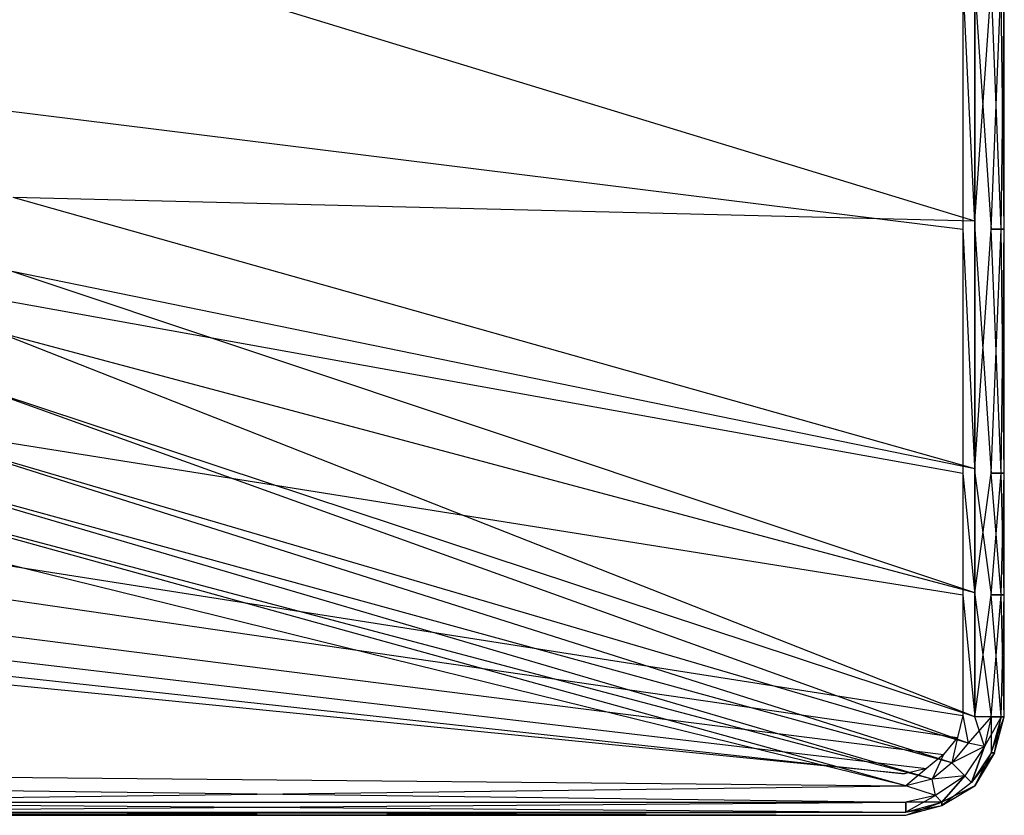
# Model space of a CAD drawing. Extents: x 0 to 1.3, y -0.48 to 0.
# Tile 23 of 24: x 1 to 1.3, y -0.48 to -0.24. Entities that reach past the tile are written whole.
import ezdxf

# ---------------------------------------------------------------- set-up
doc = ezdxf.new("R2010")
doc.units = 0
doc.layers.add('L1_BECKEN_611813___REPLACEMTFOR', color=7, linetype='CONTINUOUS')

msp = doc.modelspace()

# ---------------------------------------------------------------- linework, layer by layer
at = {"layer": 'L1_BECKEN_611813___REPLACEMTFOR', "color": 8}
for points, invisible_edges in [([(1.28739, -0.232, 0.18), (0.925618, -0.206463, 0.18), (0.925618, -0.261537, 0.18), (1.28739, -0.232, 0.18)], 13), ([(0.999006, -0.214717, 0.095963), (1.291004, -0.303879, 0.095963), (0.99789, -0.296656, 0.095963), (0.999006, -0.214717, 0.095963)], 13), ([(1.291004, -0.303879, 0.095963), (0.999006, -0.214717, 0.095963), (1.291004, -0.228319, 0.095963), (1.291004, -0.303879, 0.095963)], 14), ([(1.296004, -0.232, 0.096975), (1.291004, -0.303879, 0.095963), (1.291004, -0.228319, 0.095963), (1.296004, -0.232, 0.096975)], 13), ([(0.925618, -0.261537, 0.18), (1.28739, -0.306333, 0.18), (1.28739, -0.232, 0.18), (0.925618, -0.261537, 0.18)], 14), ([(1.291004, -0.306333, 0.18), (1.28739, -0.232, 0.18), (1.28739, -0.306333, 0.18), (1.291004, -0.306333, 0.18)], 13), ([(1.28739, -0.232, 0.18), (1.291004, -0.306333, 0.18), (1.291004, -0.232, 0.18), (1.28739, -0.232, 0.18)], 14), ([(1.296004, -0.306333, 0.178988), (1.291004, -0.232, 0.18), (1.291004, -0.306333, 0.18), (1.296004, -0.306333, 0.178988)], 13), ([(1.291004, -0.232, 0.18), (1.296004, -0.306333, 0.178988), (1.296004, -0.232, 0.178988), (1.291004, -0.232, 0.18)], 14), ([(1.291004, -0.303879, 0.095963), (1.296004, -0.232, 0.096975), (1.296004, -0.306333, 0.096975), (1.291004, -0.303879, 0.095963)], 14), ([(1.299004, -0.232, 0.17595), (1.296004, -0.306333, 0.178988), (1.299004, -0.306333, 0.17595), (1.299004, -0.232, 0.17595)], 13), ([(1.296004, -0.306333, 0.178988), (1.299004, -0.232, 0.17595), (1.296004, -0.232, 0.178988), (1.296004, -0.306333, 0.178988)], 14), ([(1.296004, -0.232, 0.096975), (1.299004, -0.306333, 0.100013), (1.296004, -0.306333, 0.096975), (1.296004, -0.232, 0.096975)], 13), ([(1.299004, -0.306333, 0.100013), (1.296004, -0.232, 0.096975), (1.299004, -0.232, 0.100013), (1.299004, -0.306333, 0.100013)], 14), ([(1.300004, -0.232, 0.170888), (1.299004, -0.306333, 0.17595), (1.300004, -0.306333, 0.170888), (1.300004, -0.232, 0.170888)], 13), ([(1.299004, -0.306333, 0.17595), (1.300004, -0.232, 0.170888), (1.299004, -0.232, 0.17595), (1.299004, -0.306333, 0.17595)], 14), ([(1.299004, -0.232, 0.100013), (1.300004, -0.306333, 0.105075), (1.299004, -0.306333, 0.100013), (1.299004, -0.232, 0.100013)], 13), ([(1.300004, -0.306333, 0.105075), (1.299004, -0.232, 0.100013), (1.300004, -0.232, 0.105075), (1.300004, -0.306333, 0.105075)], 14), ([(1.300004, -0.232, 0.16872), (1.300004, -0.306333, 0.170888), (1.300004, -0.306333, 0.16872), (1.300004, -0.232, 0.16872)], 13), ([(1.300004, -0.306333, 0.170888), (1.300004, -0.232, 0.16872), (1.300004, -0.232, 0.170888), (1.300004, -0.306333, 0.170888)], 14), ([(1.300004, -0.232, 0.107998), (1.300004, -0.306333, 0.16872), (1.300004, -0.306333, 0.107998), (1.300004, -0.232, 0.107998)], 13), ([(1.300004, -0.306333, 0.16872), (1.300004, -0.232, 0.107998), (1.300004, -0.232, 0.16872), (1.300004, -0.306333, 0.16872)], 14), ([(1.300004, -0.232, 0.105075), (1.300004, -0.306333, 0.107998), (1.300004, -0.306333, 0.105075), (1.300004, -0.232, 0.105075)], 13), ([(1.300004, -0.306333, 0.107998), (1.300004, -0.232, 0.105075), (1.300004, -0.232, 0.107998), (1.300004, -0.306333, 0.107998)], 14), ([(1.28739, -0.306333, 0.18), (0.925618, -0.261537, 0.18), (0.925618, -0.315485, 0.18), (1.28739, -0.306333, 0.18)], 13), ([(0.99789, -0.296656, 0.095963), (1.291004, -0.37944, 0.095963), (0.997556, -0.319242, 0.095963), (0.99789, -0.296656, 0.095963)], 13), ([(1.291004, -0.37944, 0.095963), (0.99789, -0.296656, 0.095963), (1.291004, -0.303879, 0.095963), (1.291004, -0.37944, 0.095963)], 14), ([(1.296004, -0.306333, 0.096975), (1.291004, -0.37944, 0.095963), (1.291004, -0.303879, 0.095963), (1.296004, -0.306333, 0.096975)], 13), ([(0.925618, -0.315485, 0.18), (1.28739, -0.380667, 0.18), (1.28739, -0.306333, 0.18), (0.925618, -0.315485, 0.18)], 14), ([(1.291004, -0.380667, 0.18), (1.28739, -0.306333, 0.18), (1.28739, -0.380667, 0.18), (1.291004, -0.380667, 0.18)], 13), ([(1.28739, -0.306333, 0.18), (1.291004, -0.380667, 0.18), (1.291004, -0.306333, 0.18), (1.28739, -0.306333, 0.18)], 14), ([(1.296004, -0.380667, 0.178988), (1.291004, -0.306333, 0.18), (1.291004, -0.380667, 0.18), (1.296004, -0.380667, 0.178988)], 13), ([(1.291004, -0.306333, 0.18), (1.296004, -0.380667, 0.178988), (1.296004, -0.306333, 0.178988), (1.291004, -0.306333, 0.18)], 14), ([(1.291004, -0.37944, 0.095963), (1.296004, -0.306333, 0.096975), (1.296004, -0.380667, 0.096975), (1.291004, -0.37944, 0.095963)], 14), ([(1.299004, -0.306333, 0.17595), (1.296004, -0.380667, 0.178988), (1.299004, -0.380667, 0.17595), (1.299004, -0.306333, 0.17595)], 13), ([(1.296004, -0.380667, 0.178988), (1.299004, -0.306333, 0.17595), (1.296004, -0.306333, 0.178988), (1.296004, -0.380667, 0.178988)], 14), ([(1.296004, -0.306333, 0.096975), (1.299004, -0.380667, 0.100013), (1.296004, -0.380667, 0.096975), (1.296004, -0.306333, 0.096975)], 13), ([(1.299004, -0.380667, 0.100013), (1.296004, -0.306333, 0.096975), (1.299004, -0.306333, 0.100013), (1.299004, -0.380667, 0.100013)], 14), ([(1.300004, -0.306333, 0.170888), (1.299004, -0.380667, 0.17595), (1.300004, -0.380667, 0.170888), (1.300004, -0.306333, 0.170888)], 13), ([(1.299004, -0.380667, 0.17595), (1.300004, -0.306333, 0.170888), (1.299004, -0.306333, 0.17595), (1.299004, -0.380667, 0.17595)], 14), ([(1.299004, -0.306333, 0.100013), (1.300004, -0.380667, 0.105075), (1.299004, -0.380667, 0.100013), (1.299004, -0.306333, 0.100013)], 13), ([(1.300004, -0.380667, 0.105075), (1.299004, -0.306333, 0.100013), (1.300004, -0.306333, 0.105075), (1.300004, -0.380667, 0.105075)], 14), ([(1.300004, -0.306333, 0.16872), (1.300004, -0.380667, 0.170888), (1.300004, -0.380667, 0.16872), (1.300004, -0.306333, 0.16872)], 13), ([(1.300004, -0.380667, 0.170888), (1.300004, -0.306333, 0.16872), (1.300004, -0.306333, 0.170888), (1.300004, -0.380667, 0.170888)], 14), ([(1.300004, -0.306333, 0.107998), (1.300004, -0.380667, 0.16872), (1.300004, -0.380667, 0.107998), (1.300004, -0.306333, 0.107998)], 13), ([(1.300004, -0.380667, 0.16872), (1.300004, -0.306333, 0.107998), (1.300004, -0.306333, 0.16872), (1.300004, -0.380667, 0.16872)], 14), ([(1.300004, -0.306333, 0.105075), (1.300004, -0.380667, 0.107998), (1.300004, -0.380667, 0.105075), (1.300004, -0.306333, 0.105075)], 13), ([(1.300004, -0.380667, 0.107998), (1.300004, -0.306333, 0.105075), (1.300004, -0.306333, 0.107998), (1.300004, -0.380667, 0.107998)], 14), ([(1.28739, -0.380667, 0.18), (0.925618, -0.315485, 0.18), (0.925618, -0.360118, 0.18), (1.28739, -0.380667, 0.18)], 13), ([(0.997556, -0.319242, 0.095963), (1.291004, -0.41722, 0.095963), (0.992702, -0.337601, 0.095963), (0.997556, -0.319242, 0.095963)], 13), ([(1.291004, -0.41722, 0.095963), (0.997556, -0.319242, 0.095963), (1.291004, -0.37944, 0.095963), (1.291004, -0.41722, 0.095963)], 14), ([(0.992702, -0.337601, 0.095963), (1.291004, -0.455, 0.095963), (0.985403, -0.353926, 0.095963), (0.992702, -0.337601, 0.095963)], 13), ([(1.291004, -0.455, 0.095963), (0.992702, -0.337601, 0.095963), (1.291004, -0.41722, 0.095963), (1.291004, -0.455, 0.095963)], 14), ([(0.985403, -0.353926, 0.095963), (1.289004, -0.463, 0.095963), (0.966088, -0.368195, 0.095963), (0.985403, -0.353926, 0.095963)], 13), ([(1.289004, -0.463, 0.095963), (0.985403, -0.353926, 0.095963), (1.291004, -0.455, 0.095963), (1.289004, -0.463, 0.095963)], 14), ([(1.28739, -0.417833, 0.18), (0.925618, -0.360118, 0.18), (0.925618, -0.39774, 0.18), (1.28739, -0.417833, 0.18)], 13), ([(0.925618, -0.360118, 0.18), (1.28739, -0.417833, 0.18), (1.28739, -0.380667, 0.18), (0.925618, -0.360118, 0.18)], 14), ([(0.966088, -0.368195, 0.095963), (1.284004, -0.469, 0.095963), (0.944139, -0.375881, 0.095963), (0.966088, -0.368195, 0.095963)], 13), ([(1.284004, -0.469, 0.095963), (0.966088, -0.368195, 0.095963), (1.289004, -0.463, 0.095963), (1.284004, -0.469, 0.095963)], 14), ([(0.915767, -0.378029, 0.095963), (1.270004, -0.476, 0.095963), (0.875506, -0.378697, 0.095963), (0.915767, -0.378029, 0.095963)], 13), ([(0.944139, -0.375881, 0.095963), (1.278004, -0.474, 0.095963), (0.915767, -0.378029, 0.095963), (0.944139, -0.375881, 0.095963)], 13), ([(1.270004, -0.476, 0.095963), (0.915767, -0.378029, 0.095963), (1.278004, -0.474, 0.095963), (1.270004, -0.476, 0.095963)], 14), ([(1.278004, -0.474, 0.095963), (0.944139, -0.375881, 0.095963), (1.284004, -0.469, 0.095963), (1.278004, -0.474, 0.095963)], 14), ([(0.881395, -0.476, 0.095963), (0.875506, -0.378697, 0.095963), (1.270004, -0.476, 0.095963), (0.881395, -0.476, 0.095963)], 14), ([(1.291004, -0.417833, 0.18), (1.28739, -0.380667, 0.18), (1.28739, -0.417833, 0.18), (1.291004, -0.417833, 0.18)], 13), ([(1.28739, -0.380667, 0.18), (1.291004, -0.417833, 0.18), (1.291004, -0.380667, 0.18), (1.28739, -0.380667, 0.18)], 14), ([(1.296004, -0.380667, 0.096975), (1.291004, -0.41722, 0.095963), (1.291004, -0.37944, 0.095963), (1.296004, -0.380667, 0.096975)], 13), ([(1.296004, -0.417833, 0.178988), (1.291004, -0.380667, 0.18), (1.291004, -0.417833, 0.18), (1.296004, -0.417833, 0.178988)], 13), ([(1.291004, -0.380667, 0.18), (1.296004, -0.417833, 0.178988), (1.296004, -0.380667, 0.178988), (1.291004, -0.380667, 0.18)], 14), ([(1.291004, -0.41722, 0.095963), (1.296004, -0.380667, 0.096975), (1.296004, -0.417833, 0.096975), (1.291004, -0.41722, 0.095963)], 14), ([(1.299004, -0.380667, 0.17595), (1.296004, -0.417833, 0.178988), (1.299004, -0.417833, 0.17595), (1.299004, -0.380667, 0.17595)], 13), ([(1.296004, -0.417833, 0.178988), (1.299004, -0.380667, 0.17595), (1.296004, -0.380667, 0.178988), (1.296004, -0.417833, 0.178988)], 14), ([(1.296004, -0.380667, 0.096975), (1.299004, -0.417833, 0.100013), (1.296004, -0.417833, 0.096975), (1.296004, -0.380667, 0.096975)], 13), ([(1.299004, -0.417833, 0.100013), (1.296004, -0.380667, 0.096975), (1.299004, -0.380667, 0.100013), (1.299004, -0.417833, 0.100013)], 14), ([(1.300004, -0.380667, 0.170888), (1.299004, -0.417833, 0.17595), (1.300004, -0.417833, 0.170888), (1.300004, -0.380667, 0.170888)], 13), ([(1.299004, -0.417833, 0.17595), (1.300004, -0.380667, 0.170888), (1.299004, -0.380667, 0.17595), (1.299004, -0.417833, 0.17595)], 14), ([(1.299004, -0.380667, 0.100013), (1.300004, -0.417833, 0.105075), (1.299004, -0.417833, 0.100013), (1.299004, -0.380667, 0.100013)], 13), ([(1.300004, -0.417833, 0.105075), (1.299004, -0.380667, 0.100013), (1.300004, -0.380667, 0.105075), (1.300004, -0.417833, 0.105075)], 14), ([(1.300004, -0.380667, 0.16872), (1.300004, -0.417833, 0.170888), (1.300004, -0.417833, 0.16872), (1.300004, -0.380667, 0.16872)], 13), ([(1.300004, -0.417833, 0.170888), (1.300004, -0.380667, 0.16872), (1.300004, -0.380667, 0.170888), (1.300004, -0.417833, 0.170888)], 14), ([(1.300004, -0.380667, 0.107998), (1.300004, -0.417833, 0.16872), (1.300004, -0.417833, 0.107998), (1.300004, -0.380667, 0.107998)], 13), ([(1.300004, -0.417833, 0.16872), (1.300004, -0.380667, 0.107998), (1.300004, -0.380667, 0.16872), (1.300004, -0.417833, 0.16872)], 14), ([(1.300004, -0.380667, 0.105075), (1.300004, -0.417833, 0.107998), (1.300004, -0.417833, 0.105075), (1.300004, -0.380667, 0.105075)], 13), ([(1.300004, -0.417833, 0.107998), (1.300004, -0.380667, 0.105075), (1.300004, -0.380667, 0.107998), (1.300004, -0.417833, 0.107998)], 14), ([(1.28739, -0.454555, 0.18), (0.925618, -0.39774, 0.18), (0.922836, -0.408428, 0.18), (1.28739, -0.454555, 0.18)], 13), ([(0.925618, -0.39774, 0.18), (1.28739, -0.454555, 0.18), (1.28739, -0.417833, 0.18), (0.925618, -0.39774, 0.18)], 14), ([(1.285698, -0.461321, 0.18), (0.922836, -0.408428, 0.18), (0.915563, -0.420095, 0.18), (1.285698, -0.461321, 0.18)], 13), ([(0.922836, -0.408428, 0.18), (1.285698, -0.461321, 0.18), (1.28739, -0.454555, 0.18), (0.922836, -0.408428, 0.18)], 14), ([(1.281438, -0.466434, 0.18), (0.915563, -0.420095, 0.18), (0.905856, -0.427198, 0.18), (1.281438, -0.466434, 0.18)], 13), ([(0.915563, -0.420095, 0.18), (1.281438, -0.466434, 0.18), (1.285698, -0.461321, 0.18), (0.915563, -0.420095, 0.18)], 14), ([(1.291004, -0.455, 0.18), (1.28739, -0.417833, 0.18), (1.28739, -0.454555, 0.18), (1.291004, -0.455, 0.18)], 13), ([(1.28739, -0.417833, 0.18), (1.291004, -0.455, 0.18), (1.291004, -0.417833, 0.18), (1.28739, -0.417833, 0.18)], 14), ([(1.296004, -0.417833, 0.096975), (1.291004, -0.455, 0.095963), (1.291004, -0.41722, 0.095963), (1.296004, -0.417833, 0.096975)], 13), ([(1.296004, -0.455, 0.178988), (1.291004, -0.417833, 0.18), (1.291004, -0.455, 0.18), (1.296004, -0.455, 0.178988)], 13), ([(1.291004, -0.417833, 0.18), (1.296004, -0.455, 0.178988), (1.296004, -0.417833, 0.178988), (1.291004, -0.417833, 0.18)], 14), ([(1.291004, -0.455, 0.095963), (1.296004, -0.417833, 0.096975), (1.296004, -0.455, 0.096975), (1.291004, -0.455, 0.095963)], 14), ([(1.296004, -0.417833, 0.096975), (1.299004, -0.455, 0.100013), (1.296004, -0.455, 0.096975), (1.296004, -0.417833, 0.096975)], 13), ([(1.299004, -0.455, 0.100013), (1.296004, -0.417833, 0.096975), (1.299004, -0.417833, 0.100013), (1.299004, -0.455, 0.100013)], 14), ([(1.299004, -0.417833, 0.17595), (1.296004, -0.455, 0.178988), (1.299004, -0.455, 0.17595), (1.299004, -0.417833, 0.17595)], 13), ([(1.296004, -0.455, 0.178988), (1.299004, -0.417833, 0.17595), (1.296004, -0.417833, 0.178988), (1.296004, -0.455, 0.178988)], 14), ([(1.299004, -0.417833, 0.100013), (1.300004, -0.455, 0.105075), (1.299004, -0.455, 0.100013), (1.299004, -0.417833, 0.100013)], 13), ([(1.300004, -0.455, 0.105075), (1.299004, -0.417833, 0.100013), (1.300004, -0.417833, 0.105075), (1.300004, -0.455, 0.105075)], 14), ([(1.300004, -0.417833, 0.170888), (1.299004, -0.455, 0.17595), (1.300004, -0.455, 0.170888), (1.300004, -0.417833, 0.170888)], 13), ([(1.299004, -0.455, 0.17595), (1.300004, -0.417833, 0.170888), (1.299004, -0.417833, 0.17595), (1.299004, -0.455, 0.17595)], 14), ([(1.300004, -0.417833, 0.16872), (1.300004, -0.455, 0.170888), (1.300004, -0.455, 0.16872), (1.300004, -0.417833, 0.16872)], 13), ([(1.300004, -0.455, 0.170888), (1.300004, -0.417833, 0.16872), (1.300004, -0.417833, 0.170888), (1.300004, -0.455, 0.170888)], 14), ([(1.300004, -0.417833, 0.107998), (1.300004, -0.455, 0.16872), (1.300004, -0.455, 0.107998), (1.300004, -0.417833, 0.107998)], 13), ([(1.300004, -0.455, 0.16872), (1.300004, -0.417833, 0.107998), (1.300004, -0.417833, 0.16872), (1.300004, -0.455, 0.16872)], 14), ([(1.300004, -0.417833, 0.105075), (1.300004, -0.455, 0.107998), (1.300004, -0.455, 0.105075), (1.300004, -0.417833, 0.105075)], 13), ([(1.300004, -0.455, 0.107998), (1.300004, -0.417833, 0.105075), (1.300004, -0.417833, 0.107998), (1.300004, -0.455, 0.107998)], 14), ([(1.276326, -0.470694, 0.18), (0.905856, -0.427198, 0.18), (0.897272, -0.431669, 0.18), (1.276326, -0.470694, 0.18)], 13), ([(0.905856, -0.427198, 0.18), (1.276326, -0.470694, 0.18), (1.281438, -0.466434, 0.18), (0.905856, -0.427198, 0.18)], 14), ([(1.269559, -0.472386, 0.18), (0.897272, -0.431669, 0.18), (0.886448, -0.434327, 0.18), (1.269559, -0.472386, 0.18)], 13), ([(0.897272, -0.431669, 0.18), (1.269559, -0.472386, 0.18), (1.276326, -0.470694, 0.18), (0.897272, -0.431669, 0.18)], 14), ([(1.269559, -0.472386, 0.18), (0.886448, -0.434327, 0.18), (0.881395, -0.472386, 0.18), (1.269559, -0.472386, 0.18)], 14), ([(1.289004, -0.463, 0.18), (1.28739, -0.454555, 0.18), (1.285698, -0.461321, 0.18), (1.289004, -0.463, 0.18)], 13), ([(1.28739, -0.454555, 0.18), (1.289004, -0.463, 0.18), (1.291004, -0.455, 0.18), (1.28739, -0.454555, 0.18)], 14), ([(1.294004, -0.464, 0.178988), (1.291004, -0.455, 0.18), (1.289004, -0.463, 0.18), (1.294004, -0.464, 0.178988)], 14), ([(1.296004, -0.455, 0.096975), (1.289004, -0.463, 0.095963), (1.291004, -0.455, 0.095963), (1.296004, -0.455, 0.096975)], 14), ([(1.296004, -0.455, 0.096975), (1.294004, -0.464, 0.096975), (1.289004, -0.463, 0.095963), (1.296004, -0.455, 0.096975)], 14), ([(1.296004, -0.455, 0.178988), (1.291004, -0.455, 0.18), (1.294004, -0.464, 0.178988), (1.296004, -0.455, 0.178988)], 14), ([(1.296004, -0.455, 0.178988), (1.294004, -0.464, 0.178988), (1.296004, -0.466, 0.17595), (1.296004, -0.455, 0.178988)], 14), ([(1.299004, -0.455, 0.100013), (1.294004, -0.464, 0.096975), (1.296004, -0.455, 0.096975), (1.299004, -0.455, 0.100013)], 14), ([(1.299004, -0.455, 0.100013), (1.296004, -0.466, 0.100013), (1.294004, -0.464, 0.096975), (1.299004, -0.455, 0.100013)], 14), ([(1.300004, -0.455, 0.170888), (1.296004, -0.466, 0.17595), (1.297004, -0.466, 0.170888), (1.300004, -0.455, 0.170888)], 13), ([(1.296004, -0.466, 0.17595), (1.300004, -0.455, 0.170888), (1.299004, -0.455, 0.17595), (1.296004, -0.466, 0.17595)], 14), ([(1.296004, -0.455, 0.178988), (1.296004, -0.466, 0.17595), (1.299004, -0.455, 0.17595), (1.296004, -0.455, 0.178988)], 14), ([(1.299004, -0.455, 0.100013), (1.297004, -0.466, 0.105075), (1.296004, -0.466, 0.100013), (1.299004, -0.455, 0.100013)], 13), ([(1.300004, -0.455, 0.16872), (1.297004, -0.466, 0.170888), (1.297004, -0.466, 0.16872), (1.300004, -0.455, 0.16872)], 13), ([(1.297004, -0.466, 0.170888), (1.300004, -0.455, 0.16872), (1.300004, -0.455, 0.170888), (1.297004, -0.466, 0.170888)], 14), ([(1.300004, -0.455, 0.105075), (1.297004, -0.466, 0.107998), (1.297004, -0.466, 0.105075), (1.300004, -0.455, 0.105075)], 13), ([(1.297004, -0.466, 0.107998), (1.300004, -0.455, 0.105075), (1.300004, -0.455, 0.107998), (1.297004, -0.466, 0.107998)], 14), ([(1.297004, -0.466, 0.105075), (1.299004, -0.455, 0.100013), (1.300004, -0.455, 0.105075), (1.297004, -0.466, 0.105075)], 14), ([(1.300004, -0.455, 0.107998), (1.297004, -0.466, 0.16872), (1.297004, -0.466, 0.107998), (1.300004, -0.455, 0.107998)], 13), ([(1.297004, -0.466, 0.16872), (1.300004, -0.455, 0.107998), (1.300004, -0.455, 0.16872), (1.297004, -0.466, 0.16872)], 14), ([(1.284004, -0.469, 0.18), (1.285698, -0.461321, 0.18), (1.281438, -0.466434, 0.18), (1.284004, -0.469, 0.18)], 13), ([(1.285698, -0.461321, 0.18), (1.284004, -0.469, 0.18), (1.289004, -0.463, 0.18), (1.285698, -0.461321, 0.18)], 14), ([(1.289004, -0.463, 0.18), (1.284004, -0.469, 0.18), (1.288004, -0.473, 0.178988), (1.289004, -0.463, 0.18)], 14), ([(1.294004, -0.464, 0.096975), (1.284004, -0.469, 0.095963), (1.289004, -0.463, 0.095963), (1.294004, -0.464, 0.096975)], 14), ([(1.294004, -0.464, 0.096975), (1.288004, -0.473, 0.096975), (1.284004, -0.469, 0.095963), (1.294004, -0.464, 0.096975)], 14), ([(1.294004, -0.464, 0.178988), (1.289004, -0.463, 0.18), (1.288004, -0.473, 0.178988), (1.294004, -0.464, 0.178988)], 14), ([(1.290004, -0.475, 0.17595), (1.294004, -0.464, 0.178988), (1.288004, -0.473, 0.178988), (1.290004, -0.475, 0.17595)], 13), ([(1.294004, -0.464, 0.096975), (1.290004, -0.475, 0.100013), (1.288004, -0.473, 0.096975), (1.294004, -0.464, 0.096975)], 13), ([(1.294004, -0.464, 0.178988), (1.290004, -0.475, 0.17595), (1.296004, -0.466, 0.17595), (1.294004, -0.464, 0.178988)], 14), ([(1.290004, -0.475, 0.100013), (1.294004, -0.464, 0.096975), (1.296004, -0.466, 0.100013), (1.290004, -0.475, 0.100013)], 14), ([(1.278004, -0.474, 0.18), (1.281438, -0.466434, 0.18), (1.276326, -0.470694, 0.18), (1.278004, -0.474, 0.18)], 13), ([(1.281438, -0.466434, 0.18), (1.278004, -0.474, 0.18), (1.284004, -0.469, 0.18), (1.281438, -0.466434, 0.18)], 14), ([(1.296004, -0.466, 0.17595), (1.290004, -0.475, 0.17595), (1.291004, -0.476, 0.170888), (1.296004, -0.466, 0.17595)], 14), ([(1.297004, -0.466, 0.105075), (1.290004, -0.475, 0.100013), (1.296004, -0.466, 0.100013), (1.297004, -0.466, 0.105075)], 14), ([(1.297004, -0.466, 0.105075), (1.291004, -0.476, 0.105075), (1.290004, -0.475, 0.100013), (1.297004, -0.466, 0.105075)], 14), ([(1.297004, -0.466, 0.16872), (1.291004, -0.476, 0.170888), (1.291004, -0.476, 0.16872), (1.297004, -0.466, 0.16872)], 13), ([(1.291004, -0.476, 0.170888), (1.297004, -0.466, 0.16872), (1.297004, -0.466, 0.170888), (1.291004, -0.476, 0.170888)], 14), ([(1.296004, -0.466, 0.17595), (1.291004, -0.476, 0.170888), (1.297004, -0.466, 0.170888), (1.296004, -0.466, 0.17595)], 14), ([(1.297004, -0.466, 0.105075), (1.291004, -0.476, 0.107998), (1.291004, -0.476, 0.105075), (1.297004, -0.466, 0.105075)], 13), ([(1.291004, -0.476, 0.107998), (1.297004, -0.466, 0.105075), (1.297004, -0.466, 0.107998), (1.291004, -0.476, 0.107998)], 14), ([(1.297004, -0.466, 0.107998), (1.291004, -0.476, 0.16872), (1.291004, -0.476, 0.107998), (1.297004, -0.466, 0.107998)], 13), ([(1.291004, -0.476, 0.16872), (1.297004, -0.466, 0.107998), (1.297004, -0.466, 0.16872), (1.291004, -0.476, 0.16872)], 14), ([(1.270004, -0.476, 0.18), (1.276326, -0.470694, 0.18), (1.269559, -0.472386, 0.18), (1.270004, -0.476, 0.18)], 13), ([(1.276326, -0.470694, 0.18), (1.270004, -0.476, 0.18), (1.278004, -0.474, 0.18), (1.276326, -0.470694, 0.18)], 14), ([(1.284004, -0.469, 0.18), (1.278004, -0.474, 0.18), (1.279004, -0.479, 0.178988), (1.284004, -0.469, 0.18)], 14), ([(1.288004, -0.473, 0.096975), (1.278004, -0.474, 0.095963), (1.284004, -0.469, 0.095963), (1.288004, -0.473, 0.096975)], 14), ([(1.288004, -0.473, 0.178988), (1.284004, -0.469, 0.18), (1.279004, -0.479, 0.178988), (1.288004, -0.473, 0.178988)], 14), ([(1.270004, -0.476, 0.18), (0.881395, -0.472386, 0.18), (0.881395, -0.476, 0.18), (1.270004, -0.476, 0.18)], 13), ([(0.881395, -0.472386, 0.18), (1.270004, -0.476, 0.18), (1.269559, -0.472386, 0.18), (0.881395, -0.472386, 0.18)], 14), ([(1.278004, -0.474, 0.18), (1.270004, -0.476, 0.18), (1.270004, -0.481, 0.178988), (1.278004, -0.474, 0.18)], 14), ([(1.279004, -0.479, 0.178988), (1.278004, -0.474, 0.18), (1.270004, -0.481, 0.178988), (1.279004, -0.479, 0.178988)], 14), ([(1.279004, -0.479, 0.096975), (1.270004, -0.476, 0.095963), (1.278004, -0.474, 0.095963), (1.279004, -0.479, 0.096975)], 14), ([(1.288004, -0.473, 0.096975), (1.279004, -0.479, 0.096975), (1.278004, -0.474, 0.095963), (1.288004, -0.473, 0.096975)], 14), ([(1.281004, -0.481, 0.17595), (1.288004, -0.473, 0.178988), (1.279004, -0.479, 0.178988), (1.281004, -0.481, 0.17595)], 13), ([(1.288004, -0.473, 0.096975), (1.281004, -0.481, 0.100013), (1.279004, -0.479, 0.096975), (1.288004, -0.473, 0.096975)], 13), ([(1.288004, -0.473, 0.178988), (1.281004, -0.481, 0.17595), (1.290004, -0.475, 0.17595), (1.288004, -0.473, 0.178988)], 14), ([(1.281004, -0.481, 0.100013), (1.288004, -0.473, 0.096975), (1.290004, -0.475, 0.100013), (1.281004, -0.481, 0.100013)], 14), ([(1.270004, -0.481, 0.178988), (0.881395, -0.476, 0.18), (0.881395, -0.481, 0.178988), (1.270004, -0.481, 0.178988)], 13), ([(0.881395, -0.476, 0.18), (1.270004, -0.481, 0.178988), (1.270004, -0.476, 0.18), (0.881395, -0.476, 0.18)], 14), ([(1.270004, -0.476, 0.095963), (0.881395, -0.481, 0.096975), (0.881395, -0.476, 0.095963), (1.270004, -0.476, 0.095963)], 13), ([(0.881395, -0.481, 0.096975), (1.270004, -0.476, 0.095963), (1.270004, -0.481, 0.096975), (0.881395, -0.481, 0.096975)], 14), ([(1.279004, -0.479, 0.096975), (1.270004, -0.481, 0.096975), (1.270004, -0.476, 0.095963), (1.279004, -0.479, 0.096975)], 14), ([(1.281004, -0.481, 0.17595), (1.281004, -0.482, 0.170888), (1.290004, -0.475, 0.17595), (1.281004, -0.481, 0.17595)], 14), ([(1.290004, -0.475, 0.17595), (1.281004, -0.482, 0.170888), (1.291004, -0.476, 0.170888), (1.290004, -0.475, 0.17595)], 14), ([(1.291004, -0.476, 0.105075), (1.281004, -0.481, 0.100013), (1.290004, -0.475, 0.100013), (1.291004, -0.476, 0.105075)], 14), ([(1.291004, -0.476, 0.170888), (1.281004, -0.482, 0.16872), (1.291004, -0.476, 0.16872), (1.291004, -0.476, 0.170888)], 13), ([(1.281004, -0.482, 0.16872), (1.291004, -0.476, 0.170888), (1.281004, -0.482, 0.170888), (1.281004, -0.482, 0.16872)], 14), ([(1.291004, -0.476, 0.107998), (1.281004, -0.482, 0.105075), (1.291004, -0.476, 0.105075), (1.291004, -0.476, 0.107998)], 13), ([(1.281004, -0.482, 0.105075), (1.291004, -0.476, 0.107998), (1.281004, -0.482, 0.107998), (1.281004, -0.482, 0.105075)], 14), ([(1.281004, -0.482, 0.105075), (1.281004, -0.481, 0.100013), (1.291004, -0.476, 0.105075), (1.281004, -0.482, 0.105075)], 14), ([(1.291004, -0.476, 0.16872), (1.281004, -0.482, 0.107998), (1.291004, -0.476, 0.107998), (1.291004, -0.476, 0.16872)], 13), ([(1.281004, -0.482, 0.107998), (1.291004, -0.476, 0.16872), (1.281004, -0.482, 0.16872), (1.281004, -0.482, 0.107998)], 14), ([(1.270004, -0.481, 0.178988), (1.270004, -0.484, 0.17595), (1.279004, -0.479, 0.178988), (1.270004, -0.481, 0.178988)], 14), ([(1.279004, -0.479, 0.178988), (1.270004, -0.484, 0.17595), (1.281004, -0.481, 0.17595), (1.279004, -0.479, 0.178988)], 14), ([(1.281004, -0.481, 0.100013), (1.270004, -0.481, 0.096975), (1.279004, -0.479, 0.096975), (1.281004, -0.481, 0.100013)], 14), ([(1.270004, -0.481, 0.178988), (0.881395, -0.484, 0.17595), (1.270004, -0.484, 0.17595), (1.270004, -0.481, 0.178988)], 13), ([(0.881395, -0.484, 0.17595), (1.270004, -0.481, 0.178988), (0.881395, -0.481, 0.178988), (0.881395, -0.484, 0.17595)], 14), ([(1.270004, -0.484, 0.100013), (0.881395, -0.481, 0.096975), (1.270004, -0.481, 0.096975), (1.270004, -0.484, 0.100013)], 13), ([(0.881395, -0.481, 0.096975), (1.270004, -0.484, 0.100013), (0.881395, -0.484, 0.100013), (0.881395, -0.481, 0.096975)], 14), ([(1.281004, -0.481, 0.17595), (1.270004, -0.485, 0.170888), (1.281004, -0.482, 0.170888), (1.281004, -0.481, 0.17595)], 13), ([(1.270004, -0.485, 0.170888), (1.281004, -0.481, 0.17595), (1.270004, -0.484, 0.17595), (1.270004, -0.485, 0.170888)], 14), ([(1.281004, -0.482, 0.105075), (1.270004, -0.484, 0.100013), (1.281004, -0.481, 0.100013), (1.281004, -0.482, 0.105075)], 13), ([(1.270004, -0.484, 0.100013), (1.270004, -0.481, 0.096975), (1.281004, -0.481, 0.100013), (1.270004, -0.484, 0.100013)], 14), ([(1.281004, -0.482, 0.170888), (1.270004, -0.485, 0.16872), (1.281004, -0.482, 0.16872), (1.281004, -0.482, 0.170888)], 13), ([(1.270004, -0.485, 0.16872), (1.281004, -0.482, 0.170888), (1.270004, -0.485, 0.170888), (1.270004, -0.485, 0.16872)], 14), ([(1.281004, -0.482, 0.107998), (1.270004, -0.485, 0.105075), (1.281004, -0.482, 0.105075), (1.281004, -0.482, 0.107998)], 13), ([(1.270004, -0.485, 0.105075), (1.281004, -0.482, 0.107998), (1.270004, -0.485, 0.107998), (1.270004, -0.485, 0.105075)], 14), ([(1.270004, -0.484, 0.100013), (1.281004, -0.482, 0.105075), (1.270004, -0.485, 0.105075), (1.270004, -0.484, 0.100013)], 14), ([(1.281004, -0.482, 0.16872), (1.270004, -0.485, 0.107998), (1.281004, -0.482, 0.107998), (1.281004, -0.482, 0.16872)], 13), ([(1.270004, -0.485, 0.107998), (1.281004, -0.482, 0.16872), (1.270004, -0.485, 0.16872), (1.270004, -0.485, 0.107998)], 14), ([(1.270004, -0.484, 0.17595), (0.881395, -0.485, 0.170888), (1.270004, -0.485, 0.170888), (1.270004, -0.484, 0.17595)], 13), ([(0.881395, -0.485, 0.170888), (1.270004, -0.484, 0.17595), (0.881395, -0.484, 0.17595), (0.881395, -0.485, 0.170888)], 14), ([(1.270004, -0.485, 0.105075), (0.881395, -0.484, 0.100013), (1.270004, -0.484, 0.100013), (1.270004, -0.485, 0.105075)], 13), ([(0.881395, -0.484, 0.100013), (1.270004, -0.485, 0.105075), (0.881395, -0.485, 0.105075), (0.881395, -0.484, 0.100013)], 14), ([(1.270004, -0.485, 0.170888), (0.881395, -0.485, 0.16872), (1.270004, -0.485, 0.16872), (1.270004, -0.485, 0.170888)], 13), ([(0.881395, -0.485, 0.16872), (1.270004, -0.485, 0.170888), (0.881395, -0.485, 0.170888), (0.881395, -0.485, 0.16872)], 14), ([(1.270004, -0.485, 0.16872), (0.881395, -0.485, 0.107998), (1.270004, -0.485, 0.107998), (1.270004, -0.485, 0.16872)], 13), ([(0.881395, -0.485, 0.107998), (1.270004, -0.485, 0.16872), (0.881395, -0.485, 0.16872), (0.881395, -0.485, 0.107998)], 14), ([(1.270004, -0.485, 0.107998), (0.881395, -0.485, 0.105075), (1.270004, -0.485, 0.105075), (1.270004, -0.485, 0.107998)], 13), ([(0.881395, -0.485, 0.105075), (1.270004, -0.485, 0.107998), (0.881395, -0.485, 0.107998), (0.881395, -0.485, 0.105075)], 14)]:
    msp.add_3dface(points, dxfattribs=dict(at, invisible_edges=invisible_edges))

doc.saveas('drawing.dxf')
